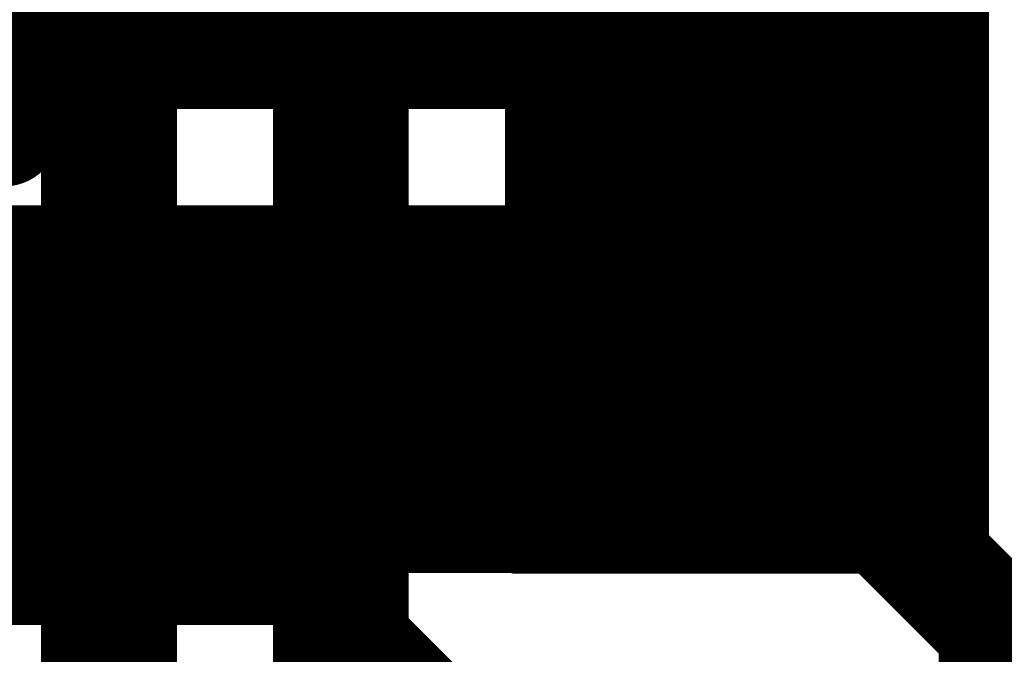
# Model space of a CAD drawing. Extents: x -13 to 79, y -40 to 78.
# Tile 81 of 96: x 34.37 to 39.4, y 37.34 to 40.58. Entities that reach past the tile are written whole.
import ezdxf

# ---------------------------------------------------------------- set-up
doc = ezdxf.new("R2010")
doc.units = 0
for name, color, linetype in [('1', 22, 'CONTINUOUS'), ('18', 82, 'CONTINUOUS'), ('21', 253, 'CONTINUOUS')]:
    doc.layers.add(name, color=color, linetype=linetype)

# ---------------------------------------------------------------- blocks, each defined once
blk = doc.blocks.new('ROUNDV')
at = {"const_width": 0.5}
blk.add_lwpolyline([(0, -0.25, 1), (0, 0.25, 1), (0, -0.25)], format="xyb", dxfattribs=at)

msp = doc.modelspace()

# ---------------------------------------------------------------- linework, layer by layer
at = {"layer": '1'}
for points, const_width in [([(28.3845, 38.735), (38.1, 38.735)], 0.6096), ([(38.1, 38.735), (39.37, 37.465)], 0.6096), ([(30.988, 37.6375), (36.0225, 37.6375)], 0.3048), ([(37.2407, 36.4193), (36.0225, 37.6375)], 0.3048), ([(39.37, 37.465), (39.37, 30.4165)], 0.6096)]:
    msp.add_lwpolyline(points, dxfattribs=dict(at, const_width=const_width))
for points, const_width in [([(38.2078, 38.8428, 1), (37.9922, 38.6272)], 0.3048), ([(38.1, 38.5826, 1), (38.1, 38.8874)], 0.3048), ([(36.0764, 37.6914, 1), (35.9686, 37.5836)], 0.1524), ([(36.0225, 37.5613, 1), (36.0225, 37.7137)], 0.1524), ([(39.5224, 37.465, 1), (39.2176, 37.465)], 0.3048), ([(39.2622, 37.3572, 1), (39.4778, 37.5728)], 0.3048)]:
    msp.add_lwpolyline(points, format="xyb", dxfattribs=dict(at, const_width=const_width))
at = {"layer": '21', "const_width": 0.1016}
for points in [[(35.1862, 40.1711), (39.2705, 44.2553)], [(35.3276, 40.1711), (39.2705, 44.1139)], [(35.4691, 40.1711), (39.2705, 43.9724)], [(35.6105, 40.1711), (39.2705, 43.831)], [(35.7135, 40.1326), (39.2705, 43.6896)], [(35.7135, 39.9912), (39.2705, 43.5482)], [(35.7135, 39.8498), (39.2705, 43.4068)], [(35.7135, 39.7084), (39.2705, 43.2653)], [(36.3176, 40.1711), (39.2705, 43.1239)], [(36.459, 40.1711), (39.2705, 42.9825)], [(36.6004, 40.1711), (39.2705, 42.8411)], [(36.7419, 40.1711), (39.2705, 42.6997)], [(36.8833, 40.1711), (39.2705, 42.5582)], [(36.8984, 40.0447), (39.2705, 42.4168)], [(36.8984, 39.9033), (39.2705, 42.2754)], [(36.8984, 39.7619), (39.2705, 42.134)], [(36.8984, 39.6205), (39.2705, 41.9926)], [(36.4055, 38.9862), (39.2705, 41.8511)], [(36.5469, 38.9862), (39.2705, 41.7097)], [(36.6883, 38.9862), (39.2705, 41.5683)], [(36.8297, 38.9862), (39.2705, 41.4269)], [(36.8984, 38.9134), (39.2705, 41.2854)], [(34.0549, 40.1711), (35.121, 41.2372)], [(36.8984, 38.7719), (39.2705, 41.144)], [(34.1963, 40.1711), (35.121, 41.0958)], [(36.8984, 38.6305), (39.2705, 41.0026)], [(34.3377, 40.1711), (35.121, 40.9544)], [(36.8984, 38.4891), (39.2705, 40.8612)], [(34.4791, 40.1711), (35.121, 40.813)], [(33.3437, 39.6013), (34.5059, 40.7635)], [(34.5286, 40.0791), (35.213, 40.7635)], [(34.5286, 39.9377), (35.3544, 40.7635)], [(34.5286, 39.7963), (35.4958, 40.7635)], [(34.5286, 39.6548), (35.6373, 40.7635)], [(36.3519, 37.8012), (39.2705, 40.7198)], [(39.2705, 40.7198), (39.2705, 40.5783)], [(36.4934, 37.8012), (39.2705, 40.5783)], [(39.2705, 40.5783), (39.2705, 40.4369)], [(36.6348, 37.8012), (39.2705, 40.4369)], [(39.2705, 40.4369), (39.2705, 40.2955)], [(36.7762, 37.8012), (39.2705, 40.2955)], [(39.2705, 40.2955), (39.2705, 40.1541)], [(34.3377, 40.1711), (34.1963, 40.1711)], [(34.4791, 40.1711), (34.3377, 40.1711)], [(34.5286, 40.1711), (34.4791, 40.1711)], [(34.5286, 40.0791), (34.5286, 40.1711)], [(35.1862, 40.1711), (35.121, 40.1711)], [(35.121, 40.1711), (35.121, 40.1059)], [(35.1327, 38.9862), (36.3059, 40.1594)], [(35.3276, 40.1711), (35.1862, 40.1711)], [(35.4691, 40.1711), (35.3276, 40.1711)], [(35.6105, 40.1711), (35.4691, 40.1711)], [(35.7135, 40.1711), (35.6105, 40.1711)], [(35.7135, 40.1326), (35.7135, 40.1711)], [(36.3176, 40.1711), (36.3059, 40.1711)], [(36.3059, 40.1711), (36.3059, 40.1594)], [(36.3059, 40.1594), (36.3059, 40.018)], [(36.459, 40.1711), (36.3176, 40.1711)], [(36.6004, 40.1711), (36.459, 40.1711)], [(36.7419, 40.1711), (36.6004, 40.1711)], [(36.8833, 40.1711), (36.7419, 40.1711)], [(36.8984, 40.1711), (36.8833, 40.1711)], [(36.8984, 40.0447), (36.8984, 40.1711)], [(36.9176, 37.8012), (39.2705, 40.1541)], [(39.2705, 40.1541), (39.2705, 40.0127)], [(34.0013, 38.9862), (35.121, 40.1059)], [(35.121, 40.1059), (35.121, 39.9644)], [(35.7135, 39.9912), (35.7135, 40.1326)], [(34.5286, 39.9377), (34.5286, 40.0791)], [(35.2741, 38.9862), (36.3059, 40.018)], [(36.3059, 40.018), (36.3059, 39.8766)], [(36.8984, 39.9033), (36.8984, 40.0447)], [(37.0588, 37.801), (39.2705, 40.0127)], [(39.2705, 40.0127), (39.2705, 39.8712)], [(34.1427, 38.9862), (35.121, 39.9644)], [(35.121, 39.9644), (35.121, 39.823)], [(35.7135, 39.8498), (35.7135, 39.9912)], [(34.5286, 39.7963), (34.5286, 39.9377)], [(36.8984, 39.7619), (36.8984, 39.9033)], [(35.4155, 38.9862), (36.3059, 39.8766)], [(36.3059, 39.8766), (36.3059, 39.7351)], [(37.2, 37.8008), (39.2705, 39.8712)], [(39.2705, 39.8712), (39.2705, 39.7298)], [(34.2842, 38.9862), (35.121, 39.823)], [(35.121, 39.823), (35.121, 39.6816)], [(35.7135, 39.7084), (35.7135, 39.8498)], [(34.5286, 39.6548), (34.5286, 39.7963)], [(36.8984, 39.6205), (36.8984, 39.7619)], [(35.557, 38.9862), (36.3059, 39.7351)], [(35.7135, 39.5786), (35.7135, 39.7084)], [(36.3059, 39.7351), (36.3059, 39.5937)], [(37.3412, 37.8006), (39.2705, 39.7298)], [(39.2705, 39.7298), (39.2705, 39.5884)], [(34.4256, 38.9862), (35.121, 39.6816)], [(34.5286, 39.5786), (34.5286, 39.6548)], [(35.121, 39.6816), (35.121, 39.5786)], [(36.8984, 39.5786), (36.8984, 39.6205)], [(33.3437, 38.4699), (34.4523, 39.5786)], [(34.3109, 39.5786), (34.4523, 39.5786)], [(34.4523, 39.5786), (34.5286, 39.5786)], [(34.5286, 38.9477), (35.1594, 39.5786)], [(34.5286, 38.8063), (35.3009, 39.5786)], [(34.5286, 38.6649), (35.4423, 39.5786)], [(34.5286, 38.5235), (35.5837, 39.5786)], [(35.121, 39.5786), (35.1594, 39.5786)], [(35.1594, 39.5786), (35.3009, 39.5786)], [(35.3009, 39.5786), (35.4423, 39.5786)], [(35.4423, 39.5786), (35.5837, 39.5786)], [(35.5837, 39.5786), (35.7135, 39.5786)], [(35.6984, 38.9862), (36.3059, 39.5937)], [(35.7135, 38.8598), (36.4322, 39.5786)], [(35.7135, 38.7184), (36.5737, 39.5786)], [(35.7135, 38.577), (36.7151, 39.5786)], [(35.7135, 38.4355), (36.8565, 39.5786)], [(36.3059, 39.5937), (36.3059, 39.5786)], [(36.3059, 39.5786), (36.4322, 39.5786)], [(36.4322, 39.5786), (36.5737, 39.5786)], [(36.5737, 39.5786), (36.7151, 39.5786)], [(36.7151, 39.5786), (36.8565, 39.5786)], [(36.8565, 39.5786), (36.8984, 39.5786)], [(37.4824, 37.8004), (39.2705, 39.5884)], [(39.2705, 39.5884), (39.2705, 39.447)], [(37.6236, 37.8002), (39.2705, 39.447)], [(39.2705, 39.447), (39.2705, 39.3055)], [(37.7649, 37.7999), (39.2705, 39.3055)], [(39.2705, 39.3055), (39.2705, 39.1641)], [(37.9061, 37.7997), (39.2705, 39.1641)], [(39.2705, 39.1641), (39.2705, 39.0227)], [(38.0473, 37.7995), (39.2705, 39.0227)], [(39.2705, 39.0227), (39.2705, 38.8813)], [(33.9478, 37.8012), (35.121, 38.9745)], [(34.4256, 38.9862), (34.2842, 38.9862)], [(34.5286, 38.9862), (34.4256, 38.9862)], [(34.5286, 38.9477), (34.5286, 38.9862)], [(34.5286, 38.8063), (34.5286, 38.9477)], [(35.1327, 38.9862), (35.121, 38.9862)], [(35.121, 38.9862), (35.121, 38.9745)], [(35.121, 38.9745), (35.121, 38.8331)], [(35.2741, 38.9862), (35.1327, 38.9862)], [(35.4155, 38.9862), (35.2741, 38.9862)], [(35.557, 38.9862), (35.4155, 38.9862)], [(35.6984, 38.9862), (35.557, 38.9862)], [(35.7135, 38.9862), (35.6984, 38.9862)], [(35.7135, 38.8598), (35.7135, 38.9862)], [(36.4055, 38.9862), (36.3059, 38.9862)], [(36.3059, 38.9862), (36.3059, 38.8866)], [(36.5469, 38.9862), (36.4055, 38.9862)], [(36.6883, 38.9862), (36.5469, 38.9862)], [(36.8297, 38.9862), (36.6883, 38.9862)], [(36.8984, 38.9862), (36.8297, 38.9862)], [(36.8984, 38.9134), (36.8984, 38.9862)], [(36.8984, 38.7719), (36.8984, 38.9134)], [(35.2206, 37.8012), (36.3059, 38.8866)], [(35.7135, 38.7184), (35.7135, 38.8598)], [(36.3059, 38.8866), (36.3059, 38.7452)], [(38.1885, 37.7993), (39.2705, 38.8813)], [(39.2705, 38.8813), (39.2705, 38.7399)], [(34.0892, 37.8012), (35.121, 38.8331)], [(34.5286, 38.6649), (34.5286, 38.8063)], [(35.121, 38.8331), (35.121, 38.6916)], [(35.362, 37.8012), (36.3059, 38.7452)], [(36.3059, 38.7452), (36.3059, 38.6038)], [(36.8984, 38.6305), (36.8984, 38.7719)], [(35.7135, 38.577), (35.7135, 38.7184)], [(38.3297, 37.7991), (39.2705, 38.7399)], [(39.2705, 38.7399), (39.2705, 38.5984)], [(34.2306, 37.8012), (35.121, 38.6916)], [(34.5286, 38.5235), (34.5286, 38.6649)], [(35.121, 38.6916), (35.121, 38.5502)], [(35.5034, 37.8012), (36.3059, 38.6038)], [(36.3059, 38.6038), (36.3059, 38.4623)], [(36.8984, 38.4891), (36.8984, 38.6305)], [(38.4709, 37.7989), (39.2705, 38.5984)], [(39.2705, 38.5984), (39.2705, 38.457)], [(34.372, 37.8012), (35.121, 38.5502)], [(35.121, 38.5502), (35.121, 38.4088)], [(35.7135, 38.4355), (35.7135, 38.577)], [(34.5286, 38.3937), (34.5286, 38.5235)], [(35.6448, 37.8012), (36.3059, 38.4623)], [(36.3059, 38.4623), (36.3059, 38.3937)], [(36.8984, 38.3937), (36.8984, 38.4891)], [(38.6121, 37.7987), (39.2705, 38.457)], [(39.2705, 38.457), (39.2705, 38.3156)], [(33.3437, 37.3386), (34.3988, 38.3937)], [(34.2574, 38.3937), (34.3988, 38.3937)], [(34.3988, 38.3937), (34.5286, 38.3937)], [(34.5135, 37.8012), (35.121, 38.4088)], [(34.5286, 37.6749), (35.2474, 38.3937)], [(34.5286, 37.5335), (35.3888, 38.3937)], [(34.5286, 37.3921), (35.5302, 38.3937)], [(34.5286, 37.2507), (35.6716, 38.3937)], [(35.121, 38.4088), (35.121, 38.3937)], [(35.121, 38.3937), (35.2474, 38.3937)], [(35.2474, 38.3937), (35.3888, 38.3937)], [(35.3888, 38.3937), (35.5302, 38.3937)], [(35.5302, 38.3937), (35.6716, 38.3937)], [(35.6716, 38.3937), (35.7135, 38.3937)], [(35.7135, 38.3937), (35.7135, 38.4355)], [(35.7135, 37.7285), (36.3787, 38.3937)], [(35.7135, 37.587), (36.5202, 38.3937)], [(35.7135, 37.4456), (36.6616, 38.3937)], [(35.7135, 37.3042), (36.803, 38.3937)], [(36.3059, 38.3937), (36.3787, 38.3937)], [(36.3787, 38.3937), (36.5202, 38.3937)], [(36.5202, 38.3937), (36.6616, 38.3937)], [(36.6616, 38.3937), (36.803, 38.3937)], [(36.803, 38.3937), (36.8984, 38.3937)], [(38.7533, 37.7985), (39.2705, 38.3156)], [(39.2705, 38.3156), (39.2705, 38.1742)], [(38.8945, 37.7982), (39.2705, 38.1742)], [(39.2705, 38.1742), (39.2705, 38.0328)], [(39.0357, 37.798), (39.2705, 38.0328)], [(39.2705, 38.0328), (39.2705, 37.8913)], [(39.177, 37.7978), (39.2705, 37.8913)], [(39.2705, 37.8913), (39.2705, 37.7977)], [(34.372, 37.8012), (34.2306, 37.8012)], [(34.5135, 37.8012), (34.372, 37.8012)], [(34.5286, 37.8012), (34.5135, 37.8012)], [(34.5286, 37.6749), (34.5286, 37.8012)], [(35.2206, 37.8012), (35.121, 37.8012)], [(35.121, 37.8012), (35.121, 37.7017)], [(35.362, 37.8012), (35.2206, 37.8012)], [(35.5034, 37.8012), (35.362, 37.8012)], [(35.6448, 37.8012), (35.5034, 37.8012)], [(35.7135, 37.8012), (35.6448, 37.8012)], [(35.7135, 37.7285), (35.7135, 37.8012)], [(36.3519, 37.8012), (36.3059, 37.8012)], [(36.3059, 37.8012), (36.3059, 37.7552)], [(36.4934, 37.8012), (36.3519, 37.8012)], [(36.6348, 37.8012), (36.4934, 37.8012)], [(36.7762, 37.8012), (36.6348, 37.8012)], [(36.8984, 37.8012), (36.7762, 37.8012)], [(36.8984, 37.7977), (36.8984, 37.8012)], [(39.2705, 37.7977), (36.8984, 37.7977)], [(35.7135, 37.1628), (36.3059, 37.7552)], [(36.3059, 37.7552), (36.3059, 37.6138)], [(34.5286, 37.1093), (35.121, 37.7017)], [(35.121, 37.7017), (35.121, 37.5603)], [(35.7135, 37.587), (35.7135, 37.7285)], [(34.5286, 37.5335), (34.5286, 37.6749)], [(35.7135, 37.0213), (36.3059, 37.6138)], [(35.7135, 37.4456), (35.7135, 37.587)], [(36.3059, 37.6138), (36.3059, 37.4724)], [(34.5286, 36.9678), (35.121, 37.5603)], [(35.121, 37.5603), (35.121, 37.4188)], [(34.5286, 37.3921), (34.5286, 37.5335)], [(35.7135, 36.8799), (36.3059, 37.4724)], [(35.7135, 37.3042), (35.7135, 37.4456)], [(36.3059, 37.4724), (36.3059, 37.331)], [(34.5286, 36.8264), (35.121, 37.4188)], [(34.5286, 37.2507), (34.5286, 37.3921)], [(35.121, 37.4188), (35.121, 37.2774)], [(35.7135, 36.7385), (36.3059, 37.331)], [(35.7135, 37.1628), (35.7135, 37.3042)], [(36.3059, 37.331), (36.3059, 37.1895)]]:
    msp.add_lwpolyline(points, dxfattribs=at)
at = {"layer": '21', "const_width": 0.0508}
for points in [[(39.2959, 40.5783, 1), (39.2451, 40.5783)], [(39.2884, 40.5604, 1), (39.2525, 40.5963)], [(39.2451, 40.5783, 1), (39.2959, 40.5783)], [(39.2959, 40.4369, 1), (39.2451, 40.4369)], [(39.2451, 40.4369, 1), (39.2959, 40.4369)], [(39.2884, 40.4189, 1), (39.2525, 40.4549)], [(39.2959, 40.2955, 1), (39.2451, 40.2955)], [(39.2451, 40.2955, 1), (39.2959, 40.2955)], [(39.2884, 40.2775, 1), (39.2525, 40.3135)], [(34.3197, 40.189, 1), (34.3557, 40.1531)], [(34.3377, 40.1457, 1), (34.3377, 40.1965)], [(34.4791, 40.1965, 1), (34.4791, 40.1457)], [(34.4612, 40.189, 1), (34.4971, 40.1531)], [(34.4791, 40.1457, 1), (34.4791, 40.1965)], [(34.554, 40.1711, 1), (34.5032, 40.1711)], [(34.5286, 40.1457, 1), (34.5286, 40.1965)], [(35.121, 40.1965, 1), (35.121, 40.1457)], [(35.1464, 40.1711, 1), (35.0956, 40.1711)], [(35.1862, 40.1965, 1), (35.1862, 40.1457)], [(35.1683, 40.189, 1), (35.2042, 40.1531)], [(35.1862, 40.1457, 1), (35.1862, 40.1965)], [(35.3276, 40.1965, 1), (35.3276, 40.1457)], [(35.3097, 40.189, 1), (35.3456, 40.1531)], [(35.3276, 40.1457, 1), (35.3276, 40.1965)], [(35.4691, 40.1965, 1), (35.4691, 40.1457)], [(35.4511, 40.189, 1), (35.487, 40.1531)], [(35.4691, 40.1457, 1), (35.4691, 40.1965)], [(35.6105, 40.1965, 1), (35.6105, 40.1457)], [(35.5925, 40.189, 1), (35.6285, 40.1531)], [(35.6105, 40.1457, 1), (35.6105, 40.1965)], [(35.7389, 40.1711, 1), (35.6881, 40.1711)], [(35.7135, 40.1457, 1), (35.7135, 40.1965)], [(36.3059, 40.1965, 1), (36.3059, 40.1457)], [(36.3313, 40.1711, 1), (36.2805, 40.1711)], [(36.3313, 40.1594, 1), (36.2805, 40.1594)], [(36.3239, 40.1414, 1), (36.288, 40.1774)], [(36.3176, 40.1965, 1), (36.3176, 40.1457)], [(36.2996, 40.189, 1), (36.3356, 40.1531)], [(36.3176, 40.1457, 1), (36.3176, 40.1965)], [(36.459, 40.1965, 1), (36.459, 40.1457)], [(36.4411, 40.189, 1), (36.477, 40.1531)], [(36.459, 40.1457, 1), (36.459, 40.1965)], [(36.6004, 40.1965, 1), (36.6004, 40.1457)], [(36.5825, 40.189, 1), (36.6184, 40.1531)], [(36.6004, 40.1457, 1), (36.6004, 40.1965)], [(36.7419, 40.1965, 1), (36.7419, 40.1457)], [(36.7239, 40.189, 1), (36.7598, 40.1531)], [(36.7419, 40.1457, 1), (36.7419, 40.1965)], [(36.8833, 40.1965, 1), (36.8833, 40.1457)], [(36.8653, 40.189, 1), (36.9012, 40.1531)], [(36.9238, 40.1711, 1), (36.873, 40.1711)], [(36.8833, 40.1457, 1), (36.8833, 40.1965)], [(36.8984, 40.1457, 1), (36.8984, 40.1965)], [(39.2959, 40.1541, 1), (39.2451, 40.1541)], [(39.2884, 40.1361, 1), (39.2525, 40.172)], [(35.1464, 40.1059, 1), (35.0956, 40.1059)], [(35.139, 40.0879, 1), (35.1031, 40.1238)], [(35.6955, 40.1506, 1), (35.7314, 40.1146)], [(35.7389, 40.1326, 1), (35.6881, 40.1326)], [(35.6881, 40.1326, 1), (35.7389, 40.1326)], [(36.2805, 40.1594, 1), (36.3313, 40.1594)], [(39.2451, 40.1541, 1), (39.2959, 40.1541)], [(34.5106, 40.0971, 1), (34.5465, 40.0611)], [(34.554, 40.0791, 1), (34.5032, 40.0791)], [(34.5032, 40.0791, 1), (34.554, 40.0791)], [(35.0956, 40.1059, 1), (35.1464, 40.1059)], [(36.3313, 40.018, 1), (36.2805, 40.018)], [(36.3239, 40, 1), (36.288, 40.0359)], [(36.9238, 40.0447, 1), (36.873, 40.0447)], [(36.8804, 40.0627, 1), (36.9163, 40.0268)], [(36.873, 40.0447, 1), (36.9238, 40.0447)], [(39.2959, 40.0127, 1), (39.2451, 40.0127)], [(39.2884, 39.9947, 1), (39.2525, 40.0306)], [(35.1464, 39.9644, 1), (35.0956, 39.9644)], [(35.139, 39.9465, 1), (35.1031, 39.9824)], [(35.6955, 40.0092, 1), (35.7314, 39.9732)], [(35.7389, 39.9912, 1), (35.6881, 39.9912)], [(35.6881, 39.9912, 1), (35.7389, 39.9912)], [(36.2805, 40.018, 1), (36.3313, 40.018)], [(39.2451, 40.0127, 1), (39.2959, 40.0127)], [(34.554, 39.9377, 1), (34.5032, 39.9377)], [(34.5106, 39.9556, 1), (34.5465, 39.9197)], [(34.5032, 39.9377, 1), (34.554, 39.9377)], [(35.0956, 39.9644, 1), (35.1464, 39.9644)], [(36.9238, 39.9033, 1), (36.873, 39.9033)], [(36.3313, 39.8766, 1), (36.2805, 39.8766)], [(36.2805, 39.8766, 1), (36.3313, 39.8766)], [(36.3239, 39.8586, 1), (36.288, 39.8945)], [(36.8804, 39.9213, 1), (36.9163, 39.8853)], [(36.873, 39.9033, 1), (36.9238, 39.9033)], [(39.2959, 39.8712, 1), (39.2451, 39.8712)], [(39.2884, 39.8533, 1), (39.2525, 39.8892)], [(35.1464, 39.823, 1), (35.0956, 39.823)], [(35.139, 39.805, 1), (35.1031, 39.841)], [(35.7389, 39.8498, 1), (35.6881, 39.8498)], [(35.6955, 39.8677, 1), (35.7314, 39.8318)], [(35.6881, 39.8498, 1), (35.7389, 39.8498)], [(39.2451, 39.8712, 1), (39.2959, 39.8712)], [(34.554, 39.7963, 1), (34.5032, 39.7963)], [(34.5106, 39.8142, 1), (34.5465, 39.7783)], [(34.5032, 39.7963, 1), (34.554, 39.7963)], [(35.0956, 39.823, 1), (35.1464, 39.823)], [(36.8804, 39.7799, 1), (36.9163, 39.7439)], [(36.9238, 39.7619, 1), (36.873, 39.7619)], [(35.7389, 39.7084, 1), (35.6881, 39.7084)], [(35.6955, 39.7263, 1), (35.7314, 39.6904)], [(36.3313, 39.7351, 1), (36.2805, 39.7351)], [(36.2805, 39.7351, 1), (36.3313, 39.7351)], [(36.3239, 39.7172, 1), (36.288, 39.7531)], [(36.873, 39.7619, 1), (36.9238, 39.7619)], [(39.2959, 39.7298, 1), (39.2451, 39.7298)], [(39.2451, 39.7298, 1), (39.2959, 39.7298)], [(39.2884, 39.7118, 1), (39.2525, 39.7478)], [(34.554, 39.6548, 1), (34.5032, 39.6548)], [(35.1464, 39.6816, 1), (35.0956, 39.6816)], [(35.0956, 39.6816, 1), (35.1464, 39.6816)], [(35.139, 39.6636, 1), (35.1031, 39.6996)], [(35.6881, 39.7084, 1), (35.7389, 39.7084)], [(34.5106, 39.6728, 1), (34.5465, 39.6369)], [(34.5032, 39.6548, 1), (34.554, 39.6548)], [(36.9238, 39.6205, 1), (36.873, 39.6205)], [(36.8804, 39.6384, 1), (36.9163, 39.6025)], [(34.4523, 39.604, 1), (34.4523, 39.5532)], [(34.4703, 39.5606, 1), (34.4344, 39.5966)], [(34.4523, 39.5532, 1), (34.4523, 39.604)], [(34.5032, 39.5786, 1), (34.554, 39.5786)], [(34.5286, 39.5532, 1), (34.5286, 39.604)], [(35.121, 39.604, 1), (35.121, 39.5532)], [(35.0956, 39.5786, 1), (35.1464, 39.5786)], [(35.1594, 39.604, 1), (35.1594, 39.5532)], [(35.1774, 39.5606, 1), (35.1415, 39.5966)], [(35.1594, 39.5532, 1), (35.1594, 39.604)], [(35.3009, 39.604, 1), (35.3009, 39.5532)], [(35.3188, 39.5606, 1), (35.2829, 39.5966)], [(35.3009, 39.5532, 1), (35.3009, 39.604)], [(35.4423, 39.604, 1), (35.4423, 39.5532)], [(35.4603, 39.5606, 1), (35.4243, 39.5966)], [(35.4423, 39.5532, 1), (35.4423, 39.604)], [(35.5837, 39.604, 1), (35.5837, 39.5532)], [(35.6017, 39.5606, 1), (35.5657, 39.5966)], [(35.5837, 39.5532, 1), (35.5837, 39.604)], [(35.6881, 39.5786, 1), (35.7389, 39.5786)], [(35.7135, 39.5532, 1), (35.7135, 39.604)], [(36.3313, 39.5937, 1), (36.2805, 39.5937)], [(36.3059, 39.604, 1), (36.3059, 39.5532)], [(36.2805, 39.5937, 1), (36.3313, 39.5937)], [(36.2805, 39.5786, 1), (36.3313, 39.5786)], [(36.3239, 39.5757, 1), (36.288, 39.6117)], [(36.4322, 39.604, 1), (36.4322, 39.5532)], [(36.4502, 39.5606, 1), (36.4143, 39.5966)], [(36.4322, 39.5532, 1), (36.4322, 39.604)], [(36.5737, 39.604, 1), (36.5737, 39.5532)], [(36.5916, 39.5606, 1), (36.5557, 39.5966)], [(36.5737, 39.5532, 1), (36.5737, 39.604)], [(36.7151, 39.604, 1), (36.7151, 39.5532)], [(36.733, 39.5606, 1), (36.6971, 39.5966)], [(36.7151, 39.5532, 1), (36.7151, 39.604)], [(36.8565, 39.604, 1), (36.8565, 39.5532)], [(36.8745, 39.5606, 1), (36.8385, 39.5966)], [(36.8565, 39.5532, 1), (36.8565, 39.604)], [(36.873, 39.6205, 1), (36.9238, 39.6205)], [(36.873, 39.5786, 1), (36.9238, 39.5786)], [(36.8984, 39.5532, 1), (36.8984, 39.604)], [(39.2959, 39.5884, 1), (39.2451, 39.5884)], [(39.2451, 39.5884, 1), (39.2959, 39.5884)], [(39.2884, 39.5704, 1), (39.2525, 39.6063)], [(39.2959, 39.447, 1), (39.2451, 39.447)], [(39.2451, 39.447, 1), (39.2959, 39.447)], [(39.2884, 39.429, 1), (39.2525, 39.4649)], [(39.2959, 39.3055, 1), (39.2451, 39.3055)], [(39.2884, 39.2876, 1), (39.2525, 39.3235)], [(39.2451, 39.3055, 1), (39.2959, 39.3055)], [(39.2959, 39.1641, 1), (39.2451, 39.1641)], [(39.2884, 39.1462, 1), (39.2525, 39.1821)], [(39.2451, 39.1641, 1), (39.2959, 39.1641)], [(39.2959, 39.0227, 1), (39.2451, 39.0227)], [(39.2451, 39.0227, 1), (39.2959, 39.0227)], [(39.2884, 39.0047, 1), (39.2525, 39.0407)], [(34.4076, 39.0041, 1), (34.4435, 38.9682)], [(34.4256, 39.0115, 1), (34.4256, 38.9608)], [(34.4256, 38.9608, 1), (34.4256, 39.0115)], [(34.554, 38.9862, 1), (34.5032, 38.9862)], [(34.554, 38.9477, 1), (34.5032, 38.9477)], [(34.5286, 38.9608, 1), (34.5286, 39.0115)], [(35.1464, 38.9862, 1), (35.0956, 38.9862)], [(35.1464, 38.9745, 1), (35.0956, 38.9745)], [(35.0956, 38.9745, 1), (35.1464, 38.9745)], [(35.121, 39.0115, 1), (35.121, 38.9608)], [(35.139, 38.9565, 1), (35.1031, 38.9924)], [(35.1327, 39.0115, 1), (35.1327, 38.9608)], [(35.1147, 39.0041, 1), (35.1507, 38.9682)], [(35.1327, 38.9608, 1), (35.1327, 39.0115)], [(35.2561, 39.0041, 1), (35.2921, 38.9682)], [(35.2741, 39.0115, 1), (35.2741, 38.9608)], [(35.2741, 38.9608, 1), (35.2741, 39.0115)], [(35.4155, 39.0115, 1), (35.4155, 38.9608)], [(35.3976, 39.0041, 1), (35.4335, 38.9682)], [(35.4155, 38.9608, 1), (35.4155, 39.0115)], [(35.539, 39.0041, 1), (35.5749, 38.9682)], [(35.557, 39.0115, 1), (35.557, 38.9608)], [(35.557, 38.9608, 1), (35.557, 39.0115)], [(35.6804, 39.0041, 1), (35.7163, 38.9682)], [(35.6984, 39.0115, 1), (35.6984, 38.9608)], [(35.7389, 38.9862, 1), (35.6881, 38.9862)], [(35.6984, 38.9608, 1), (35.6984, 39.0115)], [(35.7135, 38.9608, 1), (35.7135, 39.0115)], [(36.3313, 38.9862, 1), (36.2805, 38.9862)], [(36.3059, 39.0115, 1), (36.3059, 38.9608)], [(36.3875, 39.0041, 1), (36.4234, 38.9682)], [(36.4055, 39.0115, 1), (36.4055, 38.9608)], [(36.4055, 38.9608, 1), (36.4055, 39.0115)], [(36.5289, 39.0041, 1), (36.5649, 38.9682)], [(36.5469, 39.0115, 1), (36.5469, 38.9608)], [(36.5469, 38.9608, 1), (36.5469, 39.0115)], [(36.6883, 39.0115, 1), (36.6883, 38.9608)], [(36.6704, 39.0041, 1), (36.7063, 38.9682)], [(36.6883, 38.9608, 1), (36.6883, 39.0115)], [(36.8297, 39.0115, 1), (36.8297, 38.9608)], [(36.8118, 39.0041, 1), (36.8477, 38.9682)], [(36.8297, 38.9608, 1), (36.8297, 39.0115)], [(36.9238, 38.9862, 1), (36.873, 38.9862)], [(36.8984, 38.9608, 1), (36.8984, 39.0115)], [(34.5106, 38.9657, 1), (34.5465, 38.9298)], [(34.5032, 38.9477, 1), (34.554, 38.9477)], [(36.9238, 38.9134, 1), (36.873, 38.9134)], [(36.8804, 38.9313, 1), (36.9163, 38.8954)], [(35.7389, 38.8598, 1), (35.6881, 38.8598)], [(35.6955, 38.8778, 1), (35.7314, 38.8419)], [(36.3313, 38.8866, 1), (36.2805, 38.8866)], [(36.2805, 38.8866, 1), (36.3313, 38.8866)], [(36.3239, 38.8686, 1), (36.288, 38.9046)], [(36.873, 38.9134, 1), (36.9238, 38.9134)], [(39.2959, 38.8813, 1), (39.2451, 38.8813)], [(39.2451, 38.8813, 1), (39.2959, 38.8813)], [(39.2884, 38.8633, 1), (39.2525, 38.8992)], [(34.5106, 38.8243, 1), (34.5465, 38.7883)], [(34.554, 38.8063, 1), (34.5032, 38.8063)], [(35.1464, 38.8331, 1), (35.0956, 38.8331)], [(35.0956, 38.8331, 1), (35.1464, 38.8331)], [(35.139, 38.8151, 1), (35.1031, 38.851)], [(35.6881, 38.8598, 1), (35.7389, 38.8598)], [(34.5032, 38.8063, 1), (34.554, 38.8063)], [(36.3313, 38.7452, 1), (36.2805, 38.7452)], [(36.3239, 38.7272, 1), (36.288, 38.7631)], [(36.9238, 38.7719, 1), (36.873, 38.7719)], [(36.8804, 38.7899, 1), (36.9163, 38.754)], [(36.873, 38.7719, 1), (36.9238, 38.7719)], [(35.6955, 38.7364, 1), (35.7314, 38.7004)], [(35.7389, 38.7184, 1), (35.6881, 38.7184)], [(35.6881, 38.7184, 1), (35.7389, 38.7184)], [(36.2805, 38.7452, 1), (36.3313, 38.7452)], [(39.2959, 38.7399, 1), (39.2451, 38.7399)], [(39.2451, 38.7399, 1), (39.2959, 38.7399)], [(39.2884, 38.7219, 1), (39.2525, 38.7578)], [(34.5106, 38.6829, 1), (34.5465, 38.6469)], [(34.554, 38.6649, 1), (34.5032, 38.6649)], [(35.1464, 38.6916, 1), (35.0956, 38.6916)], [(35.0956, 38.6916, 1), (35.1464, 38.6916)], [(35.139, 38.6737, 1), (35.1031, 38.7096)], [(34.5032, 38.6649, 1), (34.554, 38.6649)], [(36.3313, 38.6038, 1), (36.2805, 38.6038)], [(36.3239, 38.5858, 1), (36.288, 38.6217)], [(36.9238, 38.6305, 1), (36.873, 38.6305)], [(36.8804, 38.6485, 1), (36.9163, 38.6126)], [(36.873, 38.6305, 1), (36.9238, 38.6305)], [(39.2959, 38.5984, 1), (39.2451, 38.5984)], [(39.2884, 38.5805, 1), (39.2525, 38.6164)], [(35.1464, 38.5502, 1), (35.0956, 38.5502)], [(35.139, 38.5323, 1), (35.1031, 38.5682)], [(35.7389, 38.577, 1), (35.6881, 38.577)], [(35.6955, 38.5949, 1), (35.7314, 38.559)], [(35.6881, 38.577, 1), (35.7389, 38.577)], [(36.2805, 38.6038, 1), (36.3313, 38.6038)], [(39.2451, 38.5984, 1), (39.2959, 38.5984)], [(34.554, 38.5235, 1), (34.5032, 38.5235)], [(34.5106, 38.5414, 1), (34.5465, 38.5055)], [(34.5032, 38.5235, 1), (34.554, 38.5235)], [(35.0956, 38.5502, 1), (35.1464, 38.5502)], [(36.3313, 38.4623, 1), (36.2805, 38.4623)], [(36.3239, 38.4444, 1), (36.288, 38.4803)], [(36.8804, 38.5071, 1), (36.9163, 38.4711)], [(36.9238, 38.4891, 1), (36.873, 38.4891)], [(36.873, 38.4891, 1), (36.9238, 38.4891)], [(39.2959, 38.457, 1), (39.2451, 38.457)], [(39.2884, 38.439, 1), (39.2525, 38.475)], [(34.3988, 38.4191, 1), (34.3988, 38.3683)], [(34.4168, 38.3757, 1), (34.3809, 38.4117)], [(34.3988, 38.3683, 1), (34.3988, 38.4191)], [(34.5286, 38.3683, 1), (34.5286, 38.4191)], [(35.1464, 38.4088, 1), (35.0956, 38.4088)], [(35.121, 38.4191, 1), (35.121, 38.3683)], [(35.139, 38.3908, 1), (35.1031, 38.4268)], [(35.2474, 38.4191, 1), (35.2474, 38.3683)], [(35.2653, 38.3757, 1), (35.2294, 38.4117)], [(35.2474, 38.3683, 1), (35.2474, 38.4191)], [(35.3888, 38.4191, 1), (35.3888, 38.3683)], [(35.4067, 38.3757, 1), (35.3708, 38.4117)], [(35.3888, 38.3683, 1), (35.3888, 38.4191)], [(35.5302, 38.4191, 1), (35.5302, 38.3683)], [(35.5482, 38.3757, 1), (35.5122, 38.4117)], [(35.5302, 38.3683, 1), (35.5302, 38.4191)], [(35.6716, 38.4191, 1), (35.6716, 38.3683)], [(35.6896, 38.3757, 1), (35.6537, 38.4117)], [(35.6716, 38.3683, 1), (35.6716, 38.4191)], [(35.7389, 38.4355, 1), (35.6881, 38.4355)], [(35.6955, 38.4535, 1), (35.7314, 38.4176)], [(35.6881, 38.4355, 1), (35.7389, 38.4355)], [(35.7135, 38.3683, 1), (35.7135, 38.4191)], [(36.2805, 38.4623, 1), (36.3313, 38.4623)], [(36.3059, 38.4191, 1), (36.3059, 38.3683)], [(36.3787, 38.4191, 1), (36.3787, 38.3683)], [(36.3967, 38.3757, 1), (36.3608, 38.4117)], [(36.3787, 38.3683, 1), (36.3787, 38.4191)], [(36.5202, 38.4191, 1), (36.5202, 38.3683)], [(36.5381, 38.3757, 1), (36.5022, 38.4117)], [(36.5202, 38.3683, 1), (36.5202, 38.4191)], [(36.6616, 38.4191, 1), (36.6616, 38.3683)], [(36.6795, 38.3757, 1), (36.6436, 38.4117)], [(36.6616, 38.3683, 1), (36.6616, 38.4191)], [(36.803, 38.4191, 1), (36.803, 38.3683)], [(36.821, 38.3757, 1), (36.785, 38.4117)], [(36.803, 38.3683, 1), (36.803, 38.4191)], [(36.8984, 38.3683, 1), (36.8984, 38.4191)], [(39.2451, 38.457, 1), (39.2959, 38.457)], [(34.5032, 38.3937, 1), (34.554, 38.3937)], [(35.0956, 38.4088, 1), (35.1464, 38.4088)], [(35.0956, 38.3937, 1), (35.1464, 38.3937)], [(35.6881, 38.3937, 1), (35.7389, 38.3937)], [(36.2805, 38.3937, 1), (36.3313, 38.3937)], [(36.873, 38.3937, 1), (36.9238, 38.3937)], [(39.2959, 38.3156, 1), (39.2451, 38.3156)], [(39.2884, 38.2976, 1), (39.2525, 38.3336)], [(39.2451, 38.3156, 1), (39.2959, 38.3156)], [(39.2959, 38.1742, 1), (39.2451, 38.1742)], [(39.2451, 38.1742, 1), (39.2959, 38.1742)], [(39.2884, 38.1562, 1), (39.2525, 38.1921)], [(39.2959, 38.0328, 1), (39.2451, 38.0328)], [(39.2451, 38.0328, 1), (39.2959, 38.0328)], [(39.2884, 38.0148, 1), (39.2525, 38.0507)], [(39.2959, 37.8913, 1), (39.2451, 37.8913)], [(39.2884, 37.8734, 1), (39.2525, 37.9093)], [(39.2451, 37.8913, 1), (39.2959, 37.8913)], [(34.372, 37.8266, 1), (34.372, 37.7758)], [(34.3541, 37.8192, 1), (34.39, 37.7833)], [(34.372, 37.7758, 1), (34.372, 37.8266)], [(34.5135, 37.8266, 1), (34.5135, 37.7758)], [(34.4955, 37.8192, 1), (34.5314, 37.7833)], [(34.554, 37.8012, 1), (34.5032, 37.8012)], [(34.5135, 37.7758, 1), (34.5135, 37.8266)], [(34.5286, 37.7758, 1), (34.5286, 37.8266)], [(35.121, 37.8266, 1), (35.121, 37.7758)], [(35.1464, 37.8012, 1), (35.0956, 37.8012)], [(35.2206, 37.8266, 1), (35.2206, 37.7758)], [(35.2026, 37.8192, 1), (35.2385, 37.7833)], [(35.2206, 37.7758, 1), (35.2206, 37.8266)], [(35.362, 37.8266, 1), (35.362, 37.7758)], [(35.344, 37.8192, 1), (35.38, 37.7833)], [(35.362, 37.7758, 1), (35.362, 37.8266)], [(35.5034, 37.8266, 1), (35.5034, 37.7758)], [(35.4854, 37.8192, 1), (35.5214, 37.7833)], [(35.5034, 37.7758, 1), (35.5034, 37.8266)], [(35.6448, 37.8266, 1), (35.6448, 37.7758)], [(35.6269, 37.8192, 1), (35.6628, 37.7833)], [(35.6448, 37.7758, 1), (35.6448, 37.8266)], [(35.7389, 37.8012, 1), (35.6881, 37.8012)], [(35.7135, 37.7758, 1), (35.7135, 37.8266)], [(36.3059, 37.8266, 1), (36.3059, 37.7758)], [(36.3313, 37.8012, 1), (36.2805, 37.8012)], [(36.3519, 37.8266, 1), (36.3519, 37.7758)], [(36.334, 37.8192, 1), (36.3699, 37.7833)], [(36.3519, 37.7758, 1), (36.3519, 37.8266)], [(36.4934, 37.8266, 1), (36.4934, 37.7758)], [(36.4754, 37.8192, 1), (36.5113, 37.7833)], [(36.4934, 37.7758, 1), (36.4934, 37.8266)], [(36.6348, 37.8266, 1), (36.6348, 37.7758)], [(36.6168, 37.8192, 1), (36.6527, 37.7833)], [(36.6348, 37.7758, 1), (36.6348, 37.8266)], [(36.7762, 37.8266, 1), (36.7762, 37.7758)], [(36.7582, 37.8192, 1), (36.7942, 37.7833)], [(36.7762, 37.7758, 1), (36.7762, 37.8266)], [(36.9238, 37.8012, 1), (36.873, 37.8012)], [(36.8984, 37.8231, 1), (36.8984, 37.7723)], [(36.8996, 37.8192, 1), (36.9356, 37.7832)], [(36.8984, 37.7758, 1), (36.8984, 37.8266)], [(37.0408, 37.819, 1), (37.0768, 37.783)], [(37.1821, 37.8187, 1), (37.218, 37.7828)], [(37.3233, 37.8185, 1), (37.3592, 37.7826)], [(37.4645, 37.8183, 1), (37.5004, 37.7824)], [(37.6057, 37.8181, 1), (37.6416, 37.7822)], [(37.7469, 37.8179, 1), (37.7828, 37.782)], [(37.8881, 37.8177, 1), (37.924, 37.7818)], [(38.0293, 37.8175, 1), (38.0652, 37.7815)], [(38.1705, 37.8173, 1), (38.2064, 37.7813)], [(38.3117, 37.8171, 1), (38.3477, 37.7811)], [(38.4529, 37.8168, 1), (38.4889, 37.7809)], [(38.5941, 37.8166, 1), (38.6301, 37.7807)], [(38.7354, 37.8164, 1), (38.7713, 37.7805)], [(38.8766, 37.8162, 1), (38.9125, 37.7803)], [(39.0178, 37.816, 1), (39.0537, 37.7801)], [(39.159, 37.8158, 1), (39.1949, 37.7799)], [(39.2705, 37.7723, 1), (39.2705, 37.8231)], [(36.3313, 37.7552, 1), (36.2805, 37.7552)], [(36.3239, 37.7373, 1), (36.288, 37.7732)], [(36.873, 37.7977, 1), (36.9238, 37.7977)], [(39.2451, 37.7977, 1), (39.2959, 37.7977)], [(35.1464, 37.7017, 1), (35.0956, 37.7017)], [(35.139, 37.6837, 1), (35.1031, 37.7197)], [(35.7389, 37.7285, 1), (35.6881, 37.7285)], [(35.6955, 37.7464, 1), (35.7314, 37.7105)], [(35.6881, 37.7285, 1), (35.7389, 37.7285)], [(36.2805, 37.7552, 1), (36.3313, 37.7552)], [(34.554, 37.6749, 1), (34.5032, 37.6749)], [(34.5106, 37.6929, 1), (34.5465, 37.657)], [(34.5032, 37.6749, 1), (34.554, 37.6749)], [(35.0956, 37.7017, 1), (35.1464, 37.7017)], [(35.7389, 37.587, 1), (35.6881, 37.587)], [(36.3313, 37.6138, 1), (36.2805, 37.6138)], [(36.2805, 37.6138, 1), (36.3313, 37.6138)], [(36.3239, 37.5958, 1), (36.288, 37.6318)], [(35.1464, 37.5603, 1), (35.0956, 37.5603)], [(35.139, 37.5423, 1), (35.1031, 37.5782)], [(35.6955, 37.605, 1), (35.7314, 37.5691)], [(35.6881, 37.587, 1), (35.7389, 37.587)], [(34.5106, 37.5515, 1), (34.5465, 37.5155)], [(34.554, 37.5335, 1), (34.5032, 37.5335)], [(34.5032, 37.5335, 1), (34.554, 37.5335)], [(35.0956, 37.5603, 1), (35.1464, 37.5603)], [(35.6955, 37.4636, 1), (35.7314, 37.4276)], [(35.7389, 37.4456, 1), (35.6881, 37.4456)], [(36.3313, 37.4724, 1), (36.2805, 37.4724)], [(36.2805, 37.4724, 1), (36.3313, 37.4724)], [(36.3239, 37.4544, 1), (36.288, 37.4904)], [(34.5106, 37.4101, 1), (34.5465, 37.3741)], [(34.554, 37.3921, 1), (34.5032, 37.3921)], [(35.1464, 37.4188, 1), (35.0956, 37.4188)], [(35.0956, 37.4188, 1), (35.1464, 37.4188)], [(35.139, 37.4009, 1), (35.1031, 37.4368)], [(35.6881, 37.4456, 1), (35.7389, 37.4456)], [(34.5032, 37.3921, 1), (34.554, 37.3921)], [(35.7389, 37.3042, 1), (35.6881, 37.3042)], [(35.6955, 37.3221, 1), (35.7314, 37.2862)], [(36.3313, 37.331, 1), (36.2805, 37.331)], [(36.2805, 37.331, 1), (36.3313, 37.331)], [(36.3239, 37.313, 1), (36.288, 37.3489)]]:
    msp.add_lwpolyline(points, format="xyb", dxfattribs=at)

# ---------------------------------------------------------------- block references
at = {"layer": '18', "xscale": 0.5588, "yscale": 0.5588}
for p in [(34.29, 40.005), (34.29, 40.005), (38.1, 40.005), (38.1, 40.005)]:
    msp.add_blockref('ROUNDV', p, dxfattribs=at)

doc.saveas('drawing.dxf')
